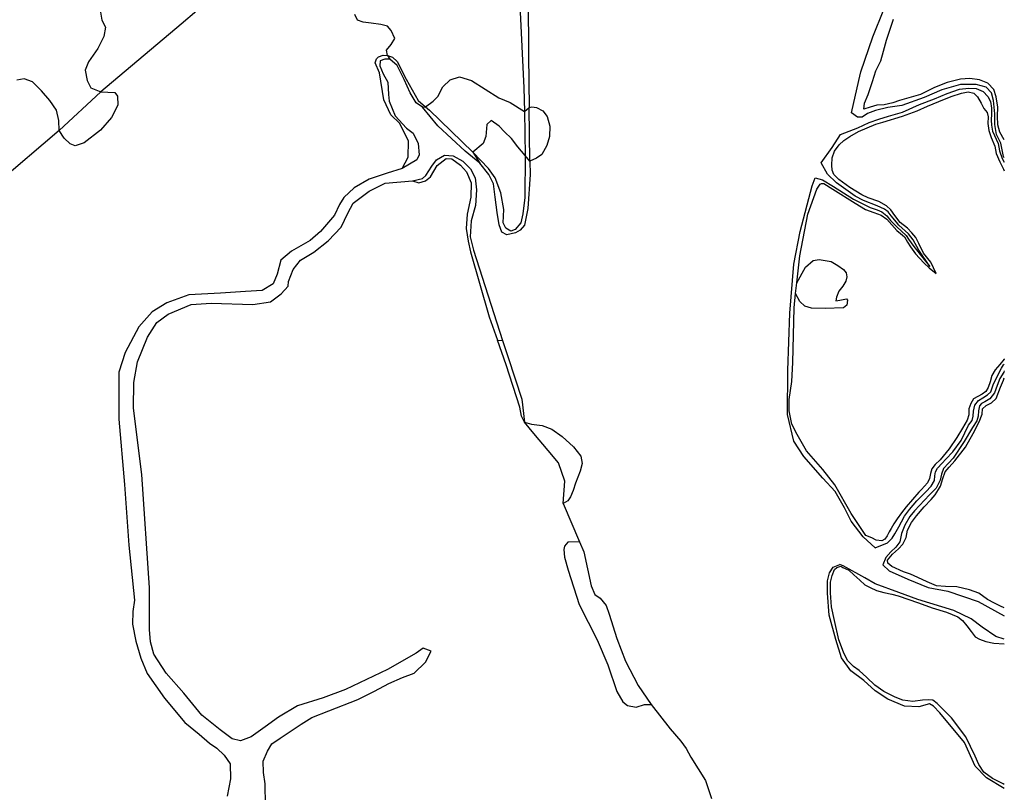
# Model space of a CAD drawing. Header units: metres. Extents: x 102000 to 105000, y 414600 to 420766.
# Tile 55 of 256: x 103575 to 104000, y 416056 to 416390. Entities that reach past the tile are written whole.
import ezdxf

# ---------------------------------------------------------------- set-up
doc = ezdxf.new("R2010")
doc.units = ezdxf.units.M
doc.layers.get('0').update_dxf_attribs({"color": 8})

msp = doc.modelspace()

# ---------------------------------------------------------------- linework, layer by layer
for p, q in [((103659.1, 416400), (103644.67, 416387.61)), ((103794.43, 416400), (103794.53, 416373.86)), ((103609.58, 416394.54), (103610.4, 416389.28)), ((103720.7, 416389.34), (103719.53, 416391.71)), ((103791.01, 416392.75), (103792.58, 416360.1)), ((103943.31, 416382.11), (103947.96, 416393.97)), ((103644.67, 416387.61), (103609.97, 416358.44)), ((103610.4, 416389.28), (103611.96, 416386.24)), ((103611.96, 416386.24), (103611.23, 416382.26)), ((103723.24, 416388.39), (103720.7, 416389.34)), ((103726.64, 416388.04), (103723.24, 416388.39)), ((103730.76, 416387.45), (103726.64, 416388.04)), ((103733.75, 416386.72), (103730.76, 416387.45)), ((103735.33, 416384.81), (103733.75, 416386.72)), ((103949.11, 416380.64), (103952.18, 416389.8)), ((103611.23, 416382.26), (103608.59, 416377.06)), ((103736.81, 416381.45), (103735.33, 416384.81)), ((103735.35, 416378.79), (103736.81, 416381.45)), ((103938.12, 416367.09), (103943.31, 416382.11)), ((103733.3, 416376.36), (103735.35, 416378.79)), ((103947.9, 416375.92), (103949.11, 416380.64)), ((103608.59, 416377.06), (103604.59, 416371.4)), ((103729, 416372.69), (103729.88, 416373.5)), ((103729.88, 416373.5), (103731.8, 416374.14)), ((103731.8, 416374.14), (103733.76, 416374.02)), ((103733.76, 416374.02), (103733.3, 416376.36)), ((103733.76, 416374.02), (103734.71, 416372.48)), ((103733.76, 416374.02), (103735.88, 416373.34)), ((103735.88, 416373.34), (103737.85, 416371.46)), ((103794.53, 416373.86), (103794.84, 416351.67)), ((103946.75, 416371.79), (103947.9, 416375.92)), ((103604.59, 416371.4), (103603.23, 416367.74)), ((103728.43, 416370.92), (103729, 416372.69)), ((103730.2, 416366.57), (103728.43, 416370.92)), ((103730.54, 416371.75), (103730.45, 416369.64)), ((103730.45, 416369.64), (103731.83, 416366.15)), ((103732.53, 416372.48), (103730.54, 416371.75)), ((103734.71, 416372.48), (103732.53, 416372.48)), ((103737.92, 416369.7), (103734.71, 416372.48)), ((103737.85, 416371.46), (103741.8, 416363.92)), ((103740.95, 416363.7), (103737.92, 416369.7)), ((103944.52, 416367.47), (103946.75, 416371.79)), ((103603.23, 416367.74), (103604.01, 416363.23)), ((103732.17, 416354.94), (103730.2, 416366.57)), ((103731.83, 416366.15), (103733.82, 416362.51)), ((103760.79, 416363.61), (103764.72, 416364.81)), ((103764.72, 416364.81), (103769.91, 416363.35)), ((103937.24, 416363.27), (103938.12, 416367.09)), ((103943.13, 416362.91), (103944.52, 416367.47)), ((103576.81, 416364.06), (103573.71, 416363.41)), ((103580.47, 416362.7), (103576.81, 416364.06)), ((103584.27, 416358.75), (103580.47, 416362.7)), ((103604.01, 416363.23), (103605.67, 416360.13)), ((103605.67, 416360.13), (103609.97, 416358.44)), ((103733.82, 416362.51), (103734.14, 416357.18)), ((103743.44, 416357.95), (103740.95, 416363.7)), ((103741.8, 416363.92), (103746.94, 416354.62)), ((103755.44, 416356.31), (103757.65, 416360.52)), ((103757.65, 416360.52), (103760.79, 416363.61)), ((103769.91, 416363.35), (103781.84, 416355.78)), ((103933.97, 416349.32), (103937.24, 416363.27)), ((103941.17, 416357.18), (103943.13, 416362.91)), ((103969.8, 416360.32), (103963.8, 416357.27)), ((103975.3, 416362.47), (103969.8, 416360.32)), ((103981.1, 416361.49), (103972.99, 416359.24)), ((103981.13, 416363.82), (103975.3, 416362.47)), ((103987.89, 416361.52), (103981.1, 416361.49)), ((103985.09, 416364.15), (103981.13, 416363.82)), ((103989.25, 416363.59), (103985.09, 416364.15)), ((103992.19, 416360.46), (103987.89, 416361.52)), ((103992.91, 416362.09), (103989.25, 416363.59)), ((103994.48, 416357.99), (103992.19, 416360.46)), ((103995.43, 416359.38), (103992.91, 416362.09)), ((103587.85, 416354.67), (103584.27, 416358.75)), ((103591.95, 416341.77), (103609.97, 416358.44)), ((103609.97, 416358.44), (103615.99, 416358.11)), ((103615.99, 416358.11), (103617.16, 416356.53)), ((103617.16, 416356.53), (103617.25, 416352.68)), ((103734.14, 416357.18), (103734.41, 416354.36)), ((103746.12, 416353.65), (103743.44, 416357.95)), ((103753.47, 416354.41), (103755.44, 416356.31)), ((103792.58, 416360.1), (103792.79, 416349.94)), ((103939.67, 416353.44), (103941.17, 416357.18)), ((103963.8, 416357.27), (103954.76, 416354.65)), ((103965.46, 416355.98), (103955.83, 416352.43)), ((103972.99, 416359.24), (103965.46, 416355.98)), ((103969.88, 416355.39), (103975.35, 416357.62)), ((103971.74, 416354.16), (103977.04, 416356.35)), ((103975.35, 416357.62), (103980.62, 416359.5)), ((103977.04, 416356.35), (103981.5, 416357.76)), ((103980.62, 416359.5), (103984.67, 416360.02)), ((103981.5, 416357.76), (103984.43, 416358.37)), ((103984.43, 416358.37), (103986.78, 416357.8)), ((103984.67, 416360.02), (103987.92, 416359.88)), ((103986.78, 416357.8), (103988.37, 416356.21)), ((103987.92, 416359.88), (103990.82, 416358.5)), ((103988.37, 416356.21), (103990, 416353.45)), ((103990.82, 416358.5), (103992.92, 416356.43)), ((103992.92, 416356.43), (103993.99, 416354.23)), ((103995.31, 416354.61), (103994.48, 416357.99)), ((103996.53, 416356.16), (103995.43, 416359.38)), ((103997.14, 416351.77), (103996.53, 416356.16)), ((103590.76, 416350.5), (103587.85, 416354.67)), ((103617.25, 416352.68), (103614.54, 416347.38)), ((103735.12, 416348.42), (103732.17, 416354.94)), ((103734.41, 416354.36), (103737.07, 416348.05)), ((103748.78, 416351.71), (103746.12, 416353.65)), ((103746.94, 416354.62), (103750.16, 416351.88)), ((103748.78, 416351.71), (103750.16, 416351.88)), ((103755.41, 416343.66), (103748.78, 416351.71)), ((103750.16, 416351.88), (103753.47, 416354.41)), ((103750.16, 416351.88), (103751.78, 416350.5)), ((103781.84, 416355.78), (103786.61, 416353.75)), ((103786.61, 416353.75), (103792.79, 416349.94)), ((103792.79, 416349.94), (103794.84, 416351.67)), ((103794.84, 416351.67), (103796.02, 416351.9)), ((103795.16, 416328.41), (103794.84, 416351.67)), ((103796.02, 416351.9), (103798, 416351.62)), ((103939.37, 416350.86), (103939.67, 416353.44)), ((103942.03, 416351.7), (103939.37, 416350.86)), ((103945.02, 416352.57), (103942.03, 416351.7)), ((103948.19, 416352.84), (103945.02, 416352.57)), ((103951.85, 416353.6), (103948.19, 416352.84)), ((103955.83, 416352.43), (103949.73, 416351.57)), ((103954.76, 416354.65), (103951.85, 416353.6)), ((103956.04, 416349.59), (103963.45, 416352.89)), ((103962.34, 416350.14), (103966.87, 416352.17)), ((103963.45, 416352.89), (103969.88, 416355.39)), ((103966.87, 416352.17), (103971.74, 416354.16)), ((103990, 416353.45), (103991.14, 416351.19)), ((103993.99, 416354.23), (103994.44, 416351.38)), ((103995.9, 416348.87), (103995.31, 416354.61)), ((103997.1, 416347.87), (103997.14, 416351.77)), ((103591.81, 416345.96), (103590.76, 416350.5)), ((103614.54, 416347.38), (103609.76, 416341.85)), ((103739.06, 416344.66), (103735.12, 416348.42)), ((103737.07, 416348.05), (103741.86, 416342.65)), ((103751.78, 416350.5), (103770.49, 416332.29)), ((103792.79, 416349.94), (103793.17, 416330.85)), ((103798, 416351.62), (103800.71, 416350.15)), ((103800.71, 416350.15), (103802.63, 416347.79)), ((103802.63, 416347.79), (103803.74, 416343.64)), ((103936.67, 416347.41), (103933.97, 416349.32)), ((103938.65, 416347.49), (103936.67, 416347.41)), ((103940.99, 416349.07), (103938.65, 416347.49)), ((103944.4, 416350.38), (103940.99, 416349.07)), ((103949.73, 416351.57), (103944.4, 416350.38)), ((103945.77, 416346.55), (103950.02, 416347.89)), ((103947.53, 416345.33), (103956.04, 416347.87)), ((103950.02, 416347.89), (103956.04, 416349.59)), ((103956.04, 416347.87), (103962.34, 416350.14)), ((103991.14, 416351.19), (103992.56, 416349.5)), ((103992.56, 416349.5), (103992.97, 416347.55)), ((103992.97, 416347.55), (103992.88, 416344.78)), ((103994.45, 416348.91), (103994.36, 416346.19)), ((103994.44, 416351.38), (103994.45, 416348.91)), ((103995.87, 416344.3), (103995.9, 416348.87)), ((103997.2, 416344.11), (103997.1, 416347.87)), ((103591.95, 416341.77), (103591.81, 416345.96)), ((103742.75, 416337.16), (103739.06, 416344.66)), ((103767.27, 416332.8), (103755.41, 416343.66)), ((103776.63, 416344.26), (103776.17, 416339.06)), ((103778.46, 416345.97), (103776.63, 416344.26)), ((103781.95, 416343.57), (103778.46, 416345.97)), ((103784.25, 416341.16), (103781.95, 416343.57)), ((103803.74, 416343.64), (103803.6, 416339.07)), ((103936.72, 416342.83), (103941.65, 416345.2)), ((103936.99, 416341.32), (103944.56, 416344.41)), ((103941.65, 416345.2), (103945.77, 416346.55)), ((103944.56, 416344.41), (103947.53, 416345.33)), ((103992.88, 416344.78), (103993.34, 416341.66)), ((103994.36, 416346.19), (103994.43, 416343.97)), ((103994.43, 416343.97), (103994.93, 416341.48)), ((103996.62, 416340.01), (103995.87, 416344.3)), ((103998.08, 416341.01), (103997.2, 416344.11)), ((103591.95, 416341.77), (103518.82, 416279.22)), ((103594.15, 416338.42), (103591.95, 416341.77)), ((103609.76, 416341.85), (103602.8, 416336.31)), ((103741.86, 416342.65), (103744.73, 416340.57)), ((103744.73, 416340.57), (103747, 416336.09)), ((103776.17, 416339.06), (103775.03, 416336.11)), ((103787.23, 416338.25), (103784.25, 416341.16)), ((103803.6, 416339.07), (103802.55, 416335.25)), ((103925.61, 416334.43), (103929.23, 416339.96)), ((103929.23, 416339.96), (103936.72, 416342.83)), ((103930.65, 416337.45), (103933.26, 416339.14)), ((103933.26, 416339.14), (103936.99, 416341.32)), ((103993.34, 416341.66), (103994.38, 416338.66)), ((103994.93, 416341.48), (103997.35, 416336.16)), ((103998.5, 416336.27), (103996.62, 416340.01)), ((104000, 416337.7), (103998.08, 416341.01)), ((103596.72, 416335.96), (103594.15, 416338.42)), ((103598.87, 416335.11), (103596.72, 416335.96)), ((103602.8, 416336.31), (103598.87, 416335.11)), ((103742.64, 416330.25), (103742.75, 416337.16)), ((103747, 416336.09), (103747.34, 416331.18)), ((103775.03, 416336.11), (103770.49, 416332.29)), ((103789.97, 416334.64), (103787.23, 416338.25)), ((103793.17, 416330.85), (103789.97, 416334.64)), ((103802.55, 416335.25), (103800.39, 416331.3)), ((103926.76, 416332.77), (103928.64, 416335.54)), ((103928.64, 416335.54), (103930.65, 416337.45)), ((103994.38, 416338.66), (103995.84, 416335.01)), ((103995.84, 416335.01), (103996.45, 416331.79)), ((103997.35, 416336.16), (103997.99, 416332.86)), ((103999.64, 416330.49), (103998.5, 416336.27)), ((103747.34, 416331.18), (103746.3, 416329.05)), ((103754.81, 416329.1), (103758.38, 416331)), ((103758.38, 416331), (103762.03, 416330.81)), ((103762.03, 416330.81), (103766.26, 416328.44)), ((103773.53, 416327.64), (103767.27, 416332.8)), ((103770.49, 416332.29), (103773.53, 416327.64)), ((103777.3, 416325.28), (103770.49, 416332.29)), ((103793.17, 416330.85), (103792.94, 416312.82)), ((103795.16, 416328.41), (103793.17, 416330.85)), ((103800.39, 416331.3), (103797.98, 416329.79)), ((103920.91, 416327.71), (103925.61, 416334.43)), ((103925.68, 416329.97), (103926.76, 416332.77)), ((103996.45, 416331.79), (103998.07, 416328.18)), ((103997.99, 416332.86), (103999.08, 416329.6)), ((104000, 416329.9), (103999.64, 416330.49)), ((103740.01, 416325.31), (103742.64, 416330.25)), ((103746.3, 416329.05), (103740.01, 416325.31)), ((103750.24, 416322.26), (103752.89, 416326.28)), ((103752.22, 416321.64), (103755.14, 416326.64)), ((103752.89, 416326.28), (103754.81, 416329.1)), ((103755.14, 416326.64), (103759.06, 416329.6)), ((103759.06, 416329.6), (103761.43, 416329.46)), ((103761.43, 416329.46), (103765.29, 416326.78)), ((103765.29, 416326.78), (103767.84, 416323.9)), ((103766.26, 416328.44), (103769.54, 416325.17)), ((103777.4, 416322.77), (103773.53, 416327.64)), ((103797.98, 416329.79), (103795.16, 416328.41)), ((103795.16, 416328.41), (103795.24, 416322.68)), ((103923.72, 416322.92), (103920.91, 416327.71)), ((103925.59, 416326.73), (103925.68, 416329.97)), ((103925.69, 416324.59), (103925.59, 416326.73)), ((103998.07, 416328.18), (103999.71, 416324.98)), ((103999.08, 416329.6), (104000, 416328.05)), ((103733.57, 416323.29), (103725.85, 416320.64)), ((103740.01, 416325.31), (103733.57, 416323.29)), ((103748.76, 416321.04), (103750.24, 416322.26)), ((103767.84, 416323.9), (103769.85, 416319.08)), ((103769.54, 416325.17), (103771.49, 416321.27)), ((103780.19, 416321.27), (103777.3, 416325.28)), ((103779.47, 416318.63), (103777.4, 416322.77)), ((103795.24, 416322.68), (103794.31, 416308.07)), ((103927.51, 416319.05), (103923.72, 416322.92)), ((103926.38, 416322.7), (103925.69, 416324.59)), ((103928.56, 416320.49), (103926.38, 416322.7)), ((103999.71, 416324.98), (104000, 416324.29)), ((103725.85, 416320.64), (103719.37, 416316.94)), ((103725.79, 416315.59), (103732.75, 416318.9)), ((103732.75, 416318.9), (103744.53, 416319.92)), ((103744.53, 416319.92), (103748.76, 416321.04)), ((103744.53, 416319.92), (103747.16, 416319.09)), ((103747.16, 416319.09), (103750.14, 416319.97)), ((103750.14, 416319.97), (103752.22, 416321.64)), ((103769.85, 416319.08), (103769.71, 416312.92)), ((103771.49, 416321.27), (103772.12, 416316.15)), ((103780.2, 416312.86), (103779.47, 416318.63)), ((103782.62, 416314.84), (103780.19, 416321.27)), ((103911.85, 416298.08), (103916.99, 416317.8)), ((103916.99, 416317.8), (103918.35, 416321.24)), ((103918.35, 416321.24), (103921.49, 416320.34)), ((103919.12, 416316.42), (103920.46, 416318.5)), ((103920.46, 416318.5), (103921.01, 416318.86)), ((103921.01, 416318.86), (103922.03, 416318.78)), ((103921.49, 416320.34), (103926.23, 416317.57)), ((103922.03, 416318.78), (103925.98, 416316.32)), ((103935.55, 416313.33), (103927.51, 416319.05)), ((103933.29, 416317.04), (103928.56, 416320.49)), ((103719.37, 416316.94), (103714.89, 416312.74)), ((103718.82, 416310.32), (103725.79, 416315.59)), ((103772.12, 416316.15), (103771.66, 416309.35)), ((103784, 416307.57), (103782.62, 416314.84)), ((103915.22, 416305.63), (103919.12, 416316.42)), ((103925.98, 416316.32), (103935.61, 416310.3)), ((103926.23, 416317.57), (103934.82, 416312.13)), ((103938.45, 416313.9), (103933.29, 416317.04)), ((103941.26, 416312.68), (103938.45, 416313.9)), ((103713.05, 416309.71), (103710.89, 416305.15)), ((103714.89, 416312.74), (103713.05, 416309.71)), ((103716.53, 416306.08), (103718.82, 416310.32)), ((103769.71, 416312.92), (103768.16, 416305.62)), ((103771.66, 416309.35), (103769.84, 416302.68)), ((103781.05, 416306.27), (103780.2, 416312.86)), ((103792.94, 416312.82), (103792.1, 416305.71)), ((103934.82, 416312.13), (103942.02, 416308.4)), ((103939.23, 416311.47), (103935.55, 416313.33)), ((103935.61, 416310.3), (103940.01, 416307.66)), ((103945.18, 416309.13), (103939.23, 416311.47)), ((103945.77, 416311.03), (103941.26, 416312.68)), ((103948.3, 416307.82), (103945.18, 416309.13)), ((103949.19, 416309.22), (103945.77, 416311.03)), ((103951.07, 416307.4), (103949.19, 416309.22)), ((103710.89, 416305.15), (103704.76, 416298.08)), ((103713.66, 416300.03), (103716.53, 416306.08)), ((103768.16, 416305.62), (103767.6, 416299.47)), ((103781.96, 416300.94), (103781.05, 416306.27)), ((103783.71, 416301.81), (103784, 416307.57)), ((103792.1, 416305.71), (103791.28, 416301.8)), ((103794.31, 416308.07), (103792.91, 416300.79)), ((103911.7, 416287.56), (103915.22, 416305.63)), ((103940.01, 416307.66), (103943.67, 416306.31)), ((103942.02, 416308.4), (103945.12, 416307.44)), ((103943.67, 416306.31), (103946.8, 416305.17)), ((103945.12, 416307.44), (103947.16, 416306.65)), ((103946.8, 416305.17), (103949.28, 416303.46)), ((103947.16, 416306.65), (103949.35, 416304.91)), ((103949.84, 416306.63), (103948.3, 416307.82)), ((103949.35, 416304.91), (103950.9, 416302.88)), ((103951.14, 416304.91), (103949.84, 416306.63)), ((103952.79, 416305.06), (103951.07, 416307.4)), ((103953.42, 416302.08), (103951.14, 416304.91)), ((103955.07, 416302.02), (103952.79, 416305.06)), ((103769.84, 416302.68), (103769.38, 416295.88)), ((103783.03, 416297.83), (103781.96, 416300.94)), ((103784.73, 416299.61), (103783.71, 416301.81)), ((103791.28, 416301.8), (103788.87, 416298.91)), ((103792.91, 416300.79), (103790.96, 416298.72)), ((103949.28, 416303.46), (103951.47, 416301)), ((103950.9, 416302.88), (103953.57, 416300.11)), ((103951.47, 416301), (103953.57, 416298.5)), ((103954.49, 416300.89), (103953.42, 416302.08)), ((103958.67, 416297.08), (103954.49, 416300.89)), ((103958.14, 416299.49), (103955.07, 416302.02)), ((103704.76, 416298.08), (103700.27, 416294.18)), ((103708.04, 416294.07), (103713.66, 416300.03)), ((103767.6, 416299.47), (103768.46, 416293.89)), ((103785.23, 416296.66), (103783.03, 416297.83)), ((103786.95, 416298.27), (103784.73, 416299.61)), ((103788.96, 416297.57), (103785.23, 416296.66)), ((103788.87, 416298.91), (103786.95, 416298.27)), ((103790.96, 416298.72), (103788.96, 416297.57)), ((103909.13, 416283.98), (103911.85, 416298.08)), ((103953.57, 416300.11), (103957.63, 416296.32)), ((103953.57, 416298.5), (103955.21, 416297.22)), ((103955.21, 416297.22), (103956.9, 416295.78)), ((103960.1, 416297.52), (103958.14, 416299.49)), ((103959.7, 416295.84), (103958.67, 416297.08)), ((103961.74, 416295.48), (103960.1, 416297.52)), ((103700.27, 416294.18), (103692.26, 416289.6)), ((103701.9, 416289.22), (103708.04, 416294.07)), ((103768.46, 416293.89), (103769.6, 416289.28)), ((103769.38, 416295.88), (103770.79, 416290.04)), ((103956.9, 416295.78), (103958.16, 416293.54)), ((103957.63, 416296.32), (103958.64, 416294.76)), ((103958.16, 416293.54), (103959.52, 416291.54)), ((103958.64, 416294.76), (103960.89, 416291.6)), ((103960.67, 416294.52), (103959.7, 416295.84)), ((103963.12, 416290.04), (103960.67, 416294.52)), ((103963.03, 416292.96), (103961.74, 416295.48)), ((103965.1, 416288.8), (103963.03, 416292.96)), ((103692.26, 416289.6), (103687.6, 416285.75)), ((103696.15, 416285.81), (103701.9, 416289.22)), ((103769.6, 416289.28), (103777.64, 416261.26)), ((103770.79, 416290.04), (103783.41, 416251.04)), ((103959.52, 416291.54), (103961.59, 416288.43)), ((103960.89, 416291.6), (103965.4, 416285.97)), ((103961.59, 416288.43), (103965.24, 416284.65)), ((103967.86, 416283), (103963.12, 416290.04)), ((103968.29, 416284.85), (103965.1, 416288.8)), ((103687.6, 416285.75), (103686.05, 416279.7)), ((103692.93, 416281.72), (103696.15, 416285.81)), ((103907.43, 416262.81), (103909.13, 416283.98)), ((103910.43, 416276.01), (103911.7, 416287.56)), ((103914.23, 416282.65), (103917.52, 416285.64)), ((103917.52, 416285.64), (103920.09, 416286.04)), ((103920.09, 416286.04), (103925.18, 416285.22)), ((103925.18, 416285.22), (103928.16, 416283.39)), ((103965.24, 416284.65), (103967.54, 416282.44)), ((103965.4, 416285.97), (103967.86, 416283)), ((103970.58, 416279.94), (103968.29, 416284.85)), ((103686.05, 416279.7), (103684.3, 416275.58)), ((103691.03, 416276.59), (103692.93, 416281.72)), ((103910.43, 416276.01), (103914.23, 416282.65)), ((103928.16, 416283.39), (103930.53, 416281.77)), ((103930.53, 416281.77), (103931.76, 416280.25)), ((103931.76, 416280.25), (103932.06, 416278.58)), ((103967.54, 416282.44), (103970.58, 416279.94)), ((103684.3, 416275.58), (103679.53, 416272.7)), ((103690.76, 416274.5), (103691.03, 416276.59)), ((103909.92, 416271.39), (103910.43, 416276.01)), ((103931.58, 416276.69), (103930.35, 416274.58)), ((103932.06, 416278.58), (103931.58, 416276.69)), ((103661.66, 416271.55), (103647.96, 416270.84)), ((103672.39, 416272.15), (103661.66, 416271.55)), ((103679.53, 416272.7), (103672.39, 416272.15)), ((103683.2, 416267.81), (103687.76, 416271.21)), ((103687.76, 416271.21), (103690.76, 416274.5)), ((103909.23, 416265.13), (103909.92, 416271.39)), ((103911.79, 416267.91), (103909.92, 416271.39)), ((103928.58, 416272.43), (103927.49, 416269.71)), ((103930.35, 416274.58), (103928.58, 416272.43)), ((103638.4, 416267.39), (103632.17, 416263.43)), ((103647.96, 416270.84), (103638.4, 416267.39)), ((103639.05, 416262.41), (103648.91, 416266.68)), ((103648.91, 416266.68), (103657.64, 416267.18)), ((103657.64, 416267.18), (103675.52, 416266.61)), ((103675.52, 416266.61), (103683.2, 416267.81)), ((103913.83, 416265.88), (103911.79, 416267.91)), ((103927.49, 416269.71), (103927.23, 416268.17)), ((103927.23, 416268.17), (103929.05, 416268.5)), ((103929.05, 416268.5), (103931.8, 416269.01)), ((103931.8, 416269.01), (103932.34, 416268.41)), ((103932.34, 416268.41), (103931.99, 416266.32)), ((103632.17, 416263.43), (103626.33, 416256.97)), ((103634.08, 416258.86), (103639.05, 416262.41)), ((103906.49, 416238.06), (103907.43, 416262.81)), ((103908.73, 416241.51), (103909.23, 416265.13)), ((103916.74, 416264.96), (103913.83, 416265.88)), ((103922.62, 416264.88), (103916.74, 416264.96)), ((103930.54, 416265.14), (103922.62, 416264.88)), ((103931.99, 416266.32), (103930.54, 416265.14)), ((103630.14, 416252.57), (103634.08, 416258.86)), ((103777.64, 416261.26), (103781.2, 416251.22)), ((103626.33, 416256.97), (103620.42, 416245.96)), ((103625.81, 416241.89), (103630.14, 416252.57)), ((103781.2, 416251.22), (103783.41, 416251.04)), ((103784.96, 416240.62), (103781.2, 416251.22)), ((103783.41, 416251.04), (103785.79, 416243.69)), ((103620.42, 416245.96), (103617.69, 416237.36)), ((103624.21, 416232.91), (103625.81, 416241.89)), ((103785.79, 416243.69), (103791.7, 416225.69)), ((103908.32, 416233.35), (103908.73, 416241.51)), ((103999.93, 416243.06), (103998.05, 416240.67)), ((104000, 416243.16), (103999.93, 416243.06)), ((103617.69, 416237.36), (103617.66, 416217.17)), ((103790.82, 416222.36), (103784.96, 416240.62)), ((103906.35, 416219.09), (103906.49, 416238.06)), ((103996.05, 416238.38), (103994.67, 416235.92)), ((103998.05, 416240.67), (103996.05, 416238.38)), ((103996.7, 416234.98), (103998.78, 416239.07)), ((103999.73, 416237.35), (103998.14, 416234.68)), ((103998.78, 416239.07), (103999.58, 416240.51)), ((103999.58, 416240.51), (104000, 416240.88)), ((104000, 416237.94), (103999.73, 416237.35)), ((103624.03, 416221.94), (103624.21, 416232.91)), ((103907.17, 416225.58), (103908.32, 416233.35)), ((103993.84, 416233.3), (103992.98, 416230.8)), ((103994.67, 416235.92), (103993.84, 416233.3)), ((103995.19, 416231.95), (103996.7, 416234.98)), ((103998.14, 416234.68), (103996.9, 416231.64)), ((103998.38, 416230.93), (103999.61, 416234)), ((103999.61, 416234), (104000, 416234.9)), ((103992.05, 416229.1), (103990.38, 416227.89)), ((103992.98, 416230.8), (103992.05, 416229.1)), ((103992.76, 416227.57), (103994.25, 416228.93)), ((103995.81, 416228.53), (103993.73, 416225.86)), ((103994.25, 416228.93), (103995.19, 416231.95)), ((103996.9, 416231.64), (103995.81, 416228.53)), ((103996.55, 416225.97), (103998.38, 416230.93)), ((103791.7, 416225.69), (103792.89, 416215.78)), ((103907.17, 416220.74), (103907.17, 416225.58)), ((103986.76, 416225.86), (103985.54, 416223.89)), ((103988.52, 416226.95), (103986.76, 416225.86)), ((103987.23, 416223.19), (103988.84, 416225.24)), ((103990.38, 416227.89), (103988.52, 416226.95)), ((103988.84, 416225.24), (103990.74, 416226.33)), ((103991.6, 416224.62), (103990.12, 416223.86)), ((103990.74, 416226.33), (103992.76, 416227.57)), ((103993.73, 416225.86), (103991.6, 416224.62)), ((103992.12, 416223.01), (103994.53, 416224.23)), ((103994.53, 416224.23), (103996.55, 416225.97)), ((103627.67, 416193.21), (103624.03, 416221.94)), ((103791.57, 416218.36), (103790.82, 416222.36)), ((103908.21, 416215.01), (103907.17, 416220.74)), ((103984.73, 416221.55), (103984.69, 416219.05)), ((103985.54, 416223.89), (103984.73, 416221.55)), ((103986.57, 416218.36), (103986.64, 416220.64)), ((103986.64, 416220.64), (103987.23, 416223.19)), ((103988.88, 416220.66), (103988.77, 416218.42)), ((103989.3, 416222.89), (103988.88, 416220.66)), ((103990.12, 416223.86), (103989.3, 416222.89)), ((103990.38, 416219.32), (103990.57, 416221.62)), ((103990.57, 416221.62), (103992.12, 416223.01)), ((103617.66, 416217.17), (103620.16, 416188.91)), ((103792.89, 416215.78), (103791.57, 416218.36)), ((103792.89, 416215.78), (103795.85, 416214.97)), ((103796.92, 416210.94), (103792.89, 416215.78)), ((103909.17, 416207.68), (103906.35, 416219.09)), ((103984, 416216.65), (103981.88, 416213.21)), ((103984.69, 416219.05), (103984, 416216.65)), ((103984.6, 416214.5), (103986.1, 416216.61)), ((103986.1, 416216.61), (103986.57, 416218.36)), ((103988.1, 416216.37), (103986.3, 416213.5)), ((103986.51, 416210.98), (103989.14, 416216.03)), ((103988.77, 416218.42), (103988.1, 416216.37)), ((103989.14, 416216.03), (103990.38, 416219.32)), ((103795.85, 416214.97), (103800.46, 416214.34)), ((103800.46, 416214.34), (103804.63, 416212.8)), ((103804.63, 416212.8), (103809.16, 416209.64)), ((103910.59, 416210.57), (103908.21, 416215.01)), ((103981.88, 416213.21), (103979.46, 416209.18)), ((103981.43, 416207.96), (103984.6, 416214.5)), ((103986.3, 416213.5), (103982.62, 416207.55)), ((103803.1, 416203.66), (103796.92, 416210.94)), ((103809.16, 416209.64), (103813.99, 416205.18)), ((103913.49, 416200.98), (103909.17, 416207.68)), ((103914.62, 416203.49), (103910.59, 416210.57)), ((103979.46, 416209.18), (103976.21, 416204.32)), ((103977.77, 416202.96), (103981.43, 416207.96)), ((103982.62, 416207.55), (103977.87, 416200.34)), ((103983.19, 416204.99), (103986.51, 416210.98)), ((103807.56, 416198.21), (103803.1, 416203.66)), ((103813.99, 416205.18), (103817.23, 416201.13)), ((103921.7, 416195.4), (103914.62, 416203.49)), ((103976.21, 416204.32), (103972.38, 416199.63)), ((103974.82, 416199.8), (103977.77, 416202.96)), ((103978.71, 416199.12), (103983.19, 416204.99)), ((103817.23, 416201.13), (103817.74, 416198.01)), ((103921.59, 416191.72), (103913.49, 416200.98)), ((103972.38, 416199.63), (103970.18, 416197.59)), ((103973.1, 416198.2), (103974.82, 416199.8)), ((103977.87, 416200.34), (103975.91, 416198.08)), ((103976.16, 416196.47), (103978.71, 416199.12)), ((103810.28, 416190.4), (103807.56, 416198.21)), ((103816.85, 416194.75), (103814.87, 416189.45)), ((103817.74, 416198.01), (103816.85, 416194.75)), ((103926.79, 416188.79), (103921.7, 416195.4)), ((103968.65, 416195.71), (103968.07, 416193.66)), ((103970.18, 416197.59), (103968.65, 416195.71)), ((103970.07, 416192.66), (103970.32, 416194.36)), ((103970.32, 416194.36), (103971.13, 416196.03)), ((103971.13, 416196.03), (103973.1, 416198.2)), ((103973.7, 416195.88), (103972.89, 416193.35)), ((103973.5, 416191.57), (103974.4, 416194.41)), ((103975.91, 416198.08), (103973.7, 416195.88)), ((103974.4, 416194.41), (103976.16, 416196.47)), ((103630.95, 416144.39), (103627.67, 416193.21)), ((103809.55, 416180.69), (103810.28, 416190.4)), ((103926.95, 416185.87), (103921.59, 416191.72)), ((103967.75, 416191.51), (103966.81, 416189.62)), ((103968.07, 416193.66), (103967.75, 416191.51)), ((103968.45, 416188.19), (103969.88, 416190.6)), ((103969.88, 416190.6), (103970.07, 416192.66)), ((103972.31, 416190.84), (103970.65, 416187.41)), ((103972.89, 416193.35), (103972.31, 416190.84)), ((103972.39, 416188.26), (103973.5, 416191.57)), ((103620.16, 416188.91), (103622.07, 416162.78)), ((103813.91, 416186.38), (103812.77, 416183.58)), ((103814.87, 416189.45), (103813.91, 416186.38)), ((103933.85, 416176.45), (103926.79, 416188.79)), ((103930.98, 416178.79), (103926.95, 416185.87)), ((103964.23, 416186.77), (103963.12, 416185.56)), ((103965.57, 416188.19), (103964.23, 416186.77)), ((103966.81, 416189.62), (103965.57, 416188.19)), ((103966.19, 416185.76), (103968.45, 416188.19)), ((103970.65, 416187.41), (103967.68, 416184.47)), ((103970.17, 416184.51), (103971.61, 416186.77)), ((103971.61, 416186.77), (103972.39, 416188.26)), ((103811.59, 416181.83), (103809.55, 416180.69)), ((103812.77, 416183.58), (103811.59, 416181.83)), ((103960.31, 416182.44), (103957.67, 416179.3)), ((103959.12, 416178.14), (103962.29, 416181.85)), ((103963.12, 416185.56), (103960.31, 416182.44)), ((103967.68, 416184.47), (103961.19, 416177.51)), ((103962.29, 416181.85), (103966.19, 416185.76)), ((103965.47, 416179.31), (103968.46, 416182.42)), ((103968.46, 416182.42), (103970.17, 416184.51)), ((103809.55, 416180.69), (103816.64, 416164.2)), ((103933.86, 416173.12), (103930.98, 416178.79)), ((103957.67, 416179.3), (103955.55, 416176.75)), ((103956.98, 416175.29), (103959.12, 416178.14)), ((103961.19, 416177.51), (103959.24, 416175.1)), ((103962.08, 416175.43), (103965.47, 416179.31)), ((103940.28, 416166.94), (103933.85, 416176.45)), ((103939.02, 416166.4), (103933.86, 416173.12)), ((103953.73, 416174.15), (103952.24, 416171.95)), ((103955.55, 416176.75), (103953.73, 416174.15)), ((103955.66, 416172.88), (103956.98, 416175.29)), ((103959.24, 416175.1), (103957.08, 416171.34)), ((103959.94, 416172.57), (103962.08, 416175.43)), ((103951.1, 416169.98), (103950.25, 416168.43)), ((103952.24, 416171.95), (103951.1, 416169.98)), ((103952.67, 416167.66), (103954.49, 416170.67)), ((103954.49, 416170.67), (103955.66, 416172.88)), ((103957.08, 416171.34), (103955.66, 416167.78)), ((103957.69, 416166), (103958.24, 416169.23)), ((103958.24, 416169.23), (103959.94, 416172.57)), ((103939.02, 416166.4), (103944.21, 416161.53)), ((103942.82, 416165.85), (103940.28, 416166.94)), ((103944.74, 416164.9), (103942.82, 416165.85)), ((103947.15, 416164.63), (103944.74, 416164.9)), ((103948.38, 416165.34), (103947.15, 416164.63)), ((103949.36, 416166.82), (103948.38, 416165.34)), ((103950.25, 416168.43), (103949.36, 416166.82)), ((103949.57, 416163.78), (103951.63, 416165.8)), ((103951.63, 416165.8), (103952.67, 416167.66)), ((103955.66, 416167.78), (103954.96, 416164.15)), ((103956.14, 416163.11), (103957.69, 416166)), ((103622.07, 416162.78), (103624.52, 416138.99)), ((103810.13, 416162.36), (103809.87, 416160.88)), ((103809.87, 416160.88), (103810.12, 416157.6)), ((103811.62, 416164.04), (103810.13, 416162.36)), ((103816.64, 416164.2), (103811.62, 416164.04)), ((103816.64, 416164.2), (103818.51, 416159.86)), ((103944.21, 416161.53), (103949.57, 416163.78)), ((103953.18, 416161.91), (103951.07, 416159.89)), ((103951.68, 416158.83), (103954.25, 416161.15)), ((103954.96, 416164.15), (103953.18, 416161.91)), ((103954.25, 416161.15), (103956.14, 416163.11)), ((103810.12, 416157.6), (103811.76, 416152.02)), ((103818.51, 416159.86), (103821.59, 416145.15)), ((103948.89, 416157.38), (103947.6, 416154.25)), ((103951.07, 416159.89), (103948.89, 416157.38)), ((103949.62, 416156.33), (103951.68, 416158.83)), ((103949.76, 416154.97), (103949.62, 416156.33)), ((103811.76, 416152.02), (103816.47, 416137.09)), ((103924.59, 416150.86), (103926.13, 416153.22)), ((103925.66, 416149.67), (103926.75, 416152.21)), ((103926.13, 416153.22), (103928.98, 416154.37)), ((103926.75, 416152.21), (103927.7, 416153.12)), ((103927.7, 416153.12), (103929.36, 416153.73)), ((103930.42, 416153.77), (103928.98, 416154.37)), ((103929.36, 416153.73), (103930.23, 416153.15)), ((103930.23, 416153.15), (103932.82, 416151.89)), ((103939.78, 416148.67), (103930.42, 416153.77)), ((103932.82, 416151.89), (103935.06, 416149.97)), ((103947.6, 416154.25), (103950.31, 416151.68)), ((103951.49, 416153.49), (103949.76, 416154.97)), ((103956.54, 416151.25), (103951.49, 416153.49)), ((103923.66, 416147.34), (103924.59, 416150.86)), ((103924.91, 416146.81), (103925.66, 416149.67)), ((103935.06, 416149.97), (103937.62, 416147.58)), ((103937.62, 416147.58), (103939.76, 416145.68)), ((103944.26, 416146.04), (103939.78, 416148.67)), ((103950.31, 416151.68), (103958.41, 416148.05)), ((103959.45, 416150.2), (103956.54, 416151.25)), ((103958.41, 416148.05), (103967.16, 416144.54)), ((103962.64, 416148.8), (103959.45, 416150.2)), ((103966.76, 416146.87), (103962.64, 416148.8)), ((103631, 416138.14), (103630.95, 416144.39)), ((103821.59, 416145.15), (103823.24, 416141.51)), ((103923.61, 416142.02), (103923.66, 416147.34)), ((103924.89, 416142.13), (103924.91, 416146.81)), ((103939.76, 416145.68), (103942.02, 416144.46)), ((103942.02, 416144.46), (103944.83, 416143.15)), ((103954.4, 416142.25), (103944.26, 416146.04)), ((103970.71, 416145.2), (103966.76, 416146.87)), ((103967.16, 416144.54), (103975.68, 416142.92)), ((103974.63, 416144.88), (103970.71, 416145.2)), ((103979.53, 416144.77), (103974.63, 416144.88)), ((103984.91, 416143.47), (103979.53, 416144.77)), ((103989.04, 416142.1), (103984.91, 416143.47)), ((103823.24, 416141.51), (103825.46, 416139.85)), ((103825.46, 416139.85), (103828.13, 416136.72)), ((103924.44, 416132.47), (103923.61, 416142.02)), ((103925.38, 416136.14), (103924.89, 416142.13)), ((103944.83, 416143.15), (103947.94, 416142.26)), ((103947.94, 416142.26), (103951.49, 416141.67)), ((103951.49, 416141.67), (103954.2, 416140.85)), ((103954.2, 416140.85), (103962.99, 416137.79)), ((103962.72, 416139.34), (103954.4, 416142.25)), ((103978.25, 416134.59), (103962.72, 416139.34)), ((103975.68, 416142.92), (103988.65, 416138.42)), ((103992.78, 416139.31), (103989.04, 416142.1)), ((103995.72, 416137.68), (103992.78, 416139.31)), ((103624.52, 416138.99), (103623.69, 416134.16)), ((103630.88, 416126.39), (103631, 416138.14)), ((103816.47, 416137.09), (103824.25, 416121.92)), ((103828.13, 416136.72), (103829.34, 416132.96)), ((103926.62, 416130.2), (103925.38, 416136.14)), ((103962.99, 416137.79), (103968.9, 416135.7)), ((103968.9, 416135.7), (103975.01, 416133.79)), ((103988.65, 416138.42), (104000, 416132.26)), ((103998.42, 416136.42), (103995.72, 416137.68)), ((104000, 416135.72), (103998.42, 416136.42)), ((103623.69, 416134.16), (103623.65, 416128.69)), ((103829.34, 416132.96), (103832.76, 416122.49)), ((103927.2, 416121.98), (103924.44, 416132.47)), ((103975.01, 416133.79), (103979.91, 416131.85)), ((103985.66, 416131.02), (103978.25, 416134.59)), ((103979.91, 416131.85), (103981.94, 416130.28)), ((103990.4, 416127.34), (103985.66, 416131.02)), ((103623.65, 416128.69), (103625.08, 416121.29)), ((103631.37, 416121.09), (103630.88, 416126.39)), ((103928.59, 416121.85), (103926.62, 416130.2)), ((103981.94, 416130.28), (103983.77, 416127.97)), ((103983.77, 416127.97), (103985.65, 416125.54)), ((103996.37, 416123.36), (103990.4, 416127.34)), ((103832.76, 416122.49), (103836.4, 416112.74)), ((103985.65, 416125.54), (103987.49, 416123.16)), ((103987.49, 416123.16), (103989.25, 416122.24)), ((103989.25, 416122.24), (103992.07, 416121.21)), ((104000, 416122.15), (103996.37, 416123.36)), ((103625.08, 416121.29), (103627.15, 416114)), ((103632.84, 416115.71), (103631.37, 416121.09)), ((103749.04, 416118.3), (103746.03, 416116.09)), ((103752.56, 416117.03), (103749.04, 416118.3)), ((103824.25, 416121.92), (103828.78, 416111.17)), ((103929.77, 416114.07), (103927.2, 416121.98)), ((103930.52, 416116.57), (103928.59, 416121.85)), ((103992.07, 416121.21), (103995.45, 416120.49)), ((103995.45, 416120.49), (104000, 416120.23)), ((103627.15, 416114), (103629.95, 416107.32)), ((103638.12, 416107.46), (103632.84, 416115.71)), ((103746.03, 416116.09), (103733.71, 416109.05)), ((103750.1, 416112.22), (103752.56, 416117.03)), ((103933.73, 416108.5), (103929.77, 416114.07)), ((103932.34, 416112.96), (103930.52, 416116.57)), ((103745.17, 416107.5), (103750.1, 416112.22)), ((103828.78, 416111.17), (103832.73, 416099.53)), ((103836.4, 416112.74), (103841.86, 416102.19)), ((103934.92, 416110.4), (103932.34, 416112.96)), ((103937.35, 416108.65), (103934.92, 416110.4)), ((103629.95, 416107.32), (103637.36, 416096.74)), ((103645.73, 416098.91), (103638.12, 416107.46)), ((103733.71, 416109.05), (103715.63, 416100.52)), ((103734.32, 416103.11), (103740.18, 416105.58)), ((103740.18, 416105.58), (103745.17, 416107.5)), ((103939.4, 416104.3), (103933.73, 416108.5)), ((103940.58, 416105.7), (103937.35, 416108.65)), ((103944.14, 416102.28), (103940.58, 416105.7)), ((103728.04, 416099.8), (103734.32, 416103.11)), ((103841.86, 416102.19), (103847.51, 416094.03)), ((103944.18, 416099.87), (103939.4, 416104.3)), ((103948.03, 416099.65), (103944.14, 416102.28)), ((103637.36, 416096.74), (103646.21, 416086.24)), ((103653.49, 416089.31), (103645.73, 416098.91)), ((103705.96, 416096.83), (103694.83, 416093.35)), ((103715.63, 416100.52), (103705.96, 416096.83)), ((103720.92, 416096.17), (103728.04, 416099.8)), ((103832.73, 416099.53), (103835.27, 416095.11)), ((103949.73, 416096.33), (103944.18, 416099.87)), ((103952.92, 416097.09), (103948.03, 416099.65)), ((103956.15, 416095.86), (103952.92, 416097.09)), ((103694.83, 416093.35), (103686.59, 416088.57)), ((103708.32, 416091.26), (103720.92, 416096.17)), ((103835.27, 416095.11), (103837.31, 416093.51)), ((103837.31, 416093.51), (103840.99, 416092.9)), ((103840.99, 416092.9), (103844.73, 416093.98)), ((103844.73, 416093.98), (103847.51, 416094.03)), ((103847.51, 416094.03), (103855.76, 416083.44)), ((103956.97, 416093.32), (103949.73, 416096.33)), ((103960.47, 416095.23), (103956.15, 416095.86)), ((103963.09, 416092.99), (103956.97, 416093.32)), ((103964.63, 416095.79), (103960.47, 416095.23)), ((103967.76, 416094.27), (103963.09, 416092.99)), ((103967.33, 416096.03), (103964.63, 416095.79)), ((103969.21, 416095.84), (103967.33, 416096.03)), ((103969.36, 416093.27), (103967.76, 416094.27)), ((103971.06, 416094.38), (103969.21, 416095.84)), ((103972.1, 416090.45), (103969.36, 416093.27)), ((103977.23, 416088.16), (103971.06, 416094.38)), ((103661.45, 416083.09), (103653.49, 416089.31)), ((103686.59, 416088.57), (103680.87, 416084.35)), ((103696.4, 416085.54), (103701.01, 416088.32)), ((103701.01, 416088.32), (103708.32, 416091.26)), ((103982.83, 416077.57), (103972.1, 416090.45)), ((103983.46, 416080.01), (103977.23, 416088.16)), ((103646.21, 416086.24), (103652.36, 416081.23)), ((103680.87, 416084.35), (103674.78, 416080.08)), ((103687.33, 416079.4), (103696.4, 416085.54)), ((103652.36, 416081.23), (103656.8, 416077.29)), ((103666.62, 416079.22), (103661.45, 416083.09)), ((103674.78, 416080.08), (103670.27, 416078.26)), ((103855.76, 416083.44), (103860.38, 416078.19)), ((103987.45, 416071.74), (103983.46, 416080.01)), ((103656.8, 416077.29), (103659.97, 416075.09)), ((103670.27, 416078.26), (103666.62, 416079.22)), ((103681.92, 416073.89), (103683.82, 416076.95)), ((103683.82, 416076.95), (103687.33, 416079.4)), ((103860.38, 416078.19), (103862.63, 416074.98)), ((103987.48, 416067.31), (103982.83, 416077.57)), ((103659.97, 416075.09), (103663.2, 416072.19)), ((103663.2, 416072.19), (103665.84, 416068.31)), ((103680, 416069.56), (103681.92, 416073.89)), ((103862.63, 416074.98), (103864.7, 416071.2)), ((103864.7, 416071.2), (103871.04, 416061.17)), ((103989.07, 416068.06), (103987.45, 416071.74)), ((103665.84, 416068.31), (103665.85, 416061.85)), ((103680.12, 416064.6), (103680, 416069.56)), ((103992.34, 416062.39), (103987.48, 416067.31)), ((103991.09, 416064.81), (103989.07, 416068.06)), ((103680.84, 416059.8), (103680.12, 416064.6)), ((103994.86, 416062.11), (103991.09, 416064.81)), ((103665.85, 416061.85), (103664.53, 416054.49)), ((103681.08, 416050.53), (103680.84, 416059.8)), ((103871.04, 416061.17), (103873.55, 416053.38)), ((104000, 416057.69), (103992.34, 416062.39)), ((103999.46, 416059.76), (103994.86, 416062.11)), ((104000, 416059.45), (103999.46, 416059.76))]:
    msp.add_line(p, q)

doc.saveas('drawing.dxf')
